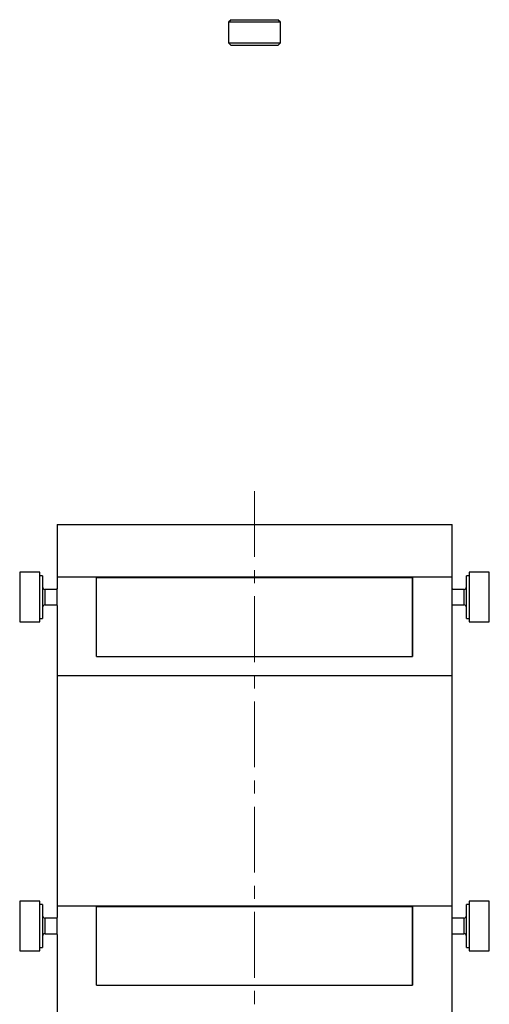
# Model space of a CAD drawing. Header units: inches. Extents: x 1.9 to 39.7, y 1.6 to 33.
# Tile 6 of 20: x 14.8 to 18.4, y 8.6 to 16.1. Entities that reach past the tile are written whole.
import ezdxf

# ---------------------------------------------------------------- set-up
doc = ezdxf.new("R2010")
doc.units = ezdxf.units.IN
doc.header["$MEASUREMENT"] = 0
doc.linetypes.add('CENTERX2', pattern=[0.8, 0.5, -0.1, 0.1, -0.1])

msp = doc.modelspace()

# ---------------------------------------------------------------- linework, layer by layer
at = {"color": 7, "linetype": 'Continuous', "lineweight": 25}
for p, q in [((16.3929, 16.1007), (16.3732, 16.081)), ((16.3929, 16.1007), (16.709, 16.1007)), ((16.709, 16.1007), (16.7472, 16.1007)), ((16.7669, 16.081), (16.7472, 16.1007)), ((16.3732, 16.081), (16.3732, 15.9235)), ((16.7244, 16.081), (16.3732, 16.081)), ((16.7669, 16.081), (16.7244, 16.081)), ((16.7669, 15.9235), (16.7669, 16.081)), ((16.3732, 15.9235), (16.3929, 15.9038)), ((16.3732, 15.9235), (16.7669, 15.9235)), ((16.7472, 15.9038), (16.3929, 15.9038)), ((16.7472, 15.9038), (16.7669, 15.9235)), ((15.0701, 12.2637), (15.0701, 11.8637)), ((15.0701, 12.2637), (18.0701, 12.2637)), ((18.0701, 11.8637), (18.0701, 12.2637)), ((14.9405, 11.8996), (14.7869, 11.8996)), ((14.7869, 11.8996), (14.7869, 11.5217)), ((14.9405, 11.5217), (14.9405, 11.8996)), ((14.9601, 11.8735), (14.9405, 11.8735)), ((14.9601, 11.8735), (14.9601, 11.5479)), ((15.0701, 11.8637), (15.0701, 11.7748)), ((15.0701, 11.8637), (15.3681, 11.8637)), ((15.0701, 11.8637), (18.0701, 11.8637)), ((15.3681, 11.8637), (15.3681, 11.2597)), ((15.3701, 11.2597), (15.3701, 11.8597)), ((15.3701, 11.8597), (17.7701, 11.8597)), ((17.7701, 11.2597), (17.7701, 11.8597)), ((17.7721, 11.8637), (18.0701, 11.8637)), ((17.7721, 11.2597), (17.7721, 11.8637)), ((18.0701, 11.7756), (18.0701, 11.8637)), ((18.1997, 11.8735), (18.18, 11.8735)), ((18.18, 11.5479), (18.18, 11.8735)), ((18.3532, 11.8996), (18.1997, 11.8996)), ((18.1997, 11.8996), (18.1997, 11.5217)), ((18.3532, 11.5217), (18.3532, 11.8996)), ((15.0703, 11.7697), (14.9798, 11.7697)), ((14.9798, 11.7387), (14.9798, 11.7697)), ((15.3701, 11.7697), (15.3681, 11.7697)), ((17.7721, 11.7697), (17.7701, 11.7697)), ((18.1603, 11.7697), (18.0698, 11.7697)), ((18.1603, 11.7697), (18.1603, 11.6516)), ((14.9798, 11.6516), (14.9798, 11.7387)), ((14.9798, 11.6516), (15.0703, 11.6516)), ((15.0701, 11.6457), (15.0701, 11.1137)), ((15.3681, 11.6516), (15.3701, 11.6516)), ((17.7701, 11.6516), (17.7721, 11.6516)), ((18.0698, 11.6516), (18.1603, 11.6516)), ((18.0701, 11.1137), (18.0701, 11.6459)), ((14.9405, 11.5479), (14.9601, 11.5479)), ((18.18, 11.5479), (18.1997, 11.5479)), ((14.7869, 11.5217), (14.9405, 11.5217)), ((18.1997, 11.5217), (18.3532, 11.5217)), ((15.3701, 11.2597), (17.7701, 11.2597)), ((15.0701, 11.1137), (15.0701, 9.3637)), ((15.0701, 11.1137), (16.5701, 11.1137)), ((15.0701, 11.1137), (18.0701, 11.1137)), ((16.5701, 11.1137), (18.0701, 11.1137)), ((18.0701, 9.3637), (18.0701, 11.1137)), ((14.9405, 9.3996), (14.7869, 9.3996)), ((14.7869, 9.3996), (14.7869, 9.3273)), ((14.9405, 9.3273), (14.9405, 9.3996)), ((14.9601, 9.3735), (14.9405, 9.3735)), ((14.9601, 9.3735), (14.9601, 9.3112)), ((15.0701, 9.3637), (15.0701, 9.2754)), ((15.0701, 9.3637), (16.5701, 9.3637)), ((15.0701, 9.3637), (15.3681, 9.3637)), ((15.3681, 9.3637), (15.3681, 8.7597)), ((15.3701, 8.7597), (15.3701, 9.3597)), ((15.3701, 9.3597), (17.7701, 9.3597)), ((16.5701, 9.3637), (18.0701, 9.3637)), ((17.7701, 8.7597), (17.7701, 9.3597)), ((17.7721, 8.7597), (17.7721, 9.3637)), ((17.7721, 9.3637), (18.0701, 9.3637)), ((18.0701, 9.2756), (18.0701, 9.3637)), ((18.1997, 9.3735), (18.18, 9.3735)), ((18.18, 9.0479), (18.18, 9.3735)), ((18.3532, 9.3996), (18.1997, 9.3996)), ((18.1997, 9.3996), (18.1997, 9.0217)), ((18.3532, 9.0217), (18.3532, 9.3996)), ((14.7869, 9.3273), (14.7869, 9.0217)), ((14.9405, 9.0217), (14.9405, 9.3273)), ((14.9601, 9.3112), (14.9601, 9.0479)), ((15.0703, 9.2697), (14.9798, 9.2697)), ((14.9798, 9.1516), (14.9798, 9.2697)), ((15.3701, 9.2697), (15.3681, 9.2697)), ((17.7721, 9.2697), (17.7701, 9.2697)), ((18.1603, 9.2697), (18.0698, 9.2697)), ((18.1603, 9.2697), (18.1603, 9.1516)), ((14.9798, 9.1516), (15.0703, 9.1516)), ((15.0701, 9.1457), (15.0701, 8.2137)), ((15.3681, 9.1516), (15.3701, 9.1516)), ((17.7701, 9.1516), (17.7721, 9.1516)), ((18.0698, 9.1516), (18.1603, 9.1516)), ((18.0701, 8.2137), (18.0701, 9.1458)), ((14.7869, 9.0217), (14.9405, 9.0217)), ((14.9405, 9.0479), (14.9601, 9.0479)), ((18.18, 9.0479), (18.1997, 9.0479)), ((18.1997, 9.0217), (18.3532, 9.0217)), ((15.3701, 8.7597), (17.7701, 8.7597))]:
    msp.add_line(p, q, dxfattribs=at)
at = {"color": 7, "linetype": 'CENTERX2', "lineweight": 18}
msp.add_line((16.5701, 1.6167), (16.5701, 12.5489), dxfattribs=at)
at = {"color": 7, "linetype": 'Continuous', "lineweight": 25}
for centre, start, end in [((14.9798, 11.7894), 180, 270), ((18.1603, 11.7894), 270, 0), ((14.9798, 11.6319), 90, 180), ((18.1603, 11.6319), 0, 90), ((14.9798, 9.2894), 180, 270), ((18.1603, 9.2894), 270, 0), ((14.9798, 9.1319), 90, 180), ((18.1603, 9.1319), 0, 90)]:
    msp.add_arc(centre, 0.0197, start, end, dxfattribs=at)
for points, knots in [([(15.0701, 11.6457), (15.0701, 11.6464), (15.0702, 11.6479), (15.0706, 11.659), (15.0711, 11.6755), (15.0715, 11.6961), (15.0715, 11.7183), (15.0712, 11.7396), (15.0708, 11.7578), (15.0703, 11.7701), (15.0701, 11.776), (15.0701, 11.7751), (15.0701, 11.7748)], [0, 0, 0, 0, 0.107302, 0.214601, 0.321964, 0.429368, 0.536703, 0.643967, 0.751268, 0.858656, 0.966047, 1, 1, 1, 1]), ([(17.7718, 11.7697), (17.7718, 11.771), (17.772, 11.7736), (17.7721, 11.7753), (17.7721, 11.7756), (17.7721, 11.7756)], [0, 0, 0, 0, 0.348927, 0.749902, 1, 1, 1, 1]), ([(18.0701, 11.7756), (18.0701, 11.7755), (18.0701, 11.7751), (18.0699, 11.7723), (18.0698, 11.7678), (18.0695, 11.7617), (18.0693, 11.7541), (18.0691, 11.7454), (18.0689, 11.7356), (18.0687, 11.7251), (18.0687, 11.7142), (18.0687, 11.7032), (18.0688, 11.6924), (18.0689, 11.6822), (18.0691, 11.6727), (18.0694, 11.6644), (18.0696, 11.6573), (18.0698, 11.6517), (18.07, 11.6479), (18.0701, 11.6459), (18.0701, 11.6459), (18.0701, 11.6459)], [0, 0, 0, 0, 0.052893, 0.107321, 0.160214, 0.214639, 0.267563, 0.32202, 0.374963, 0.429444, 0.482353, 0.536798, 0.589673, 0.644081, 0.696975, 0.7514, 0.804337, 0.858808, 0.911744, 0.966218, 1, 1, 1, 1]), ([(17.7721, 11.6457), (17.7721, 11.6459), (17.772, 11.6463), (17.7719, 11.6484), (17.7718, 11.6508), (17.7718, 11.6516)], [0, 0, 0, 0, 0.393571, 0.798567, 1, 1, 1, 1]), ([(15.0701, 9.1457), (15.0701, 9.1457), (15.0701, 9.1458), (15.0701, 9.1465), (15.0702, 9.1477), (15.0702, 9.1498), (15.0704, 9.1528), (15.0705, 9.1565), (15.0707, 9.1608), (15.0708, 9.1659), (15.071, 9.1715), (15.0711, 9.1761), (15.0712, 9.1808), (15.0713, 9.1857), (15.0714, 9.1909), (15.0714, 9.198), (15.0715, 9.2052), (15.0715, 9.2125), (15.0715, 9.2198), (15.0714, 9.227), (15.0713, 9.2339), (15.0712, 9.2406), (15.071, 9.2469), (15.0709, 9.2527), (15.0707, 9.2581), (15.0706, 9.2628), (15.0704, 9.2668), (15.0703, 9.2702), (15.0702, 9.2728), (15.0701, 9.2745), (15.0701, 9.2755), (15.0701, 9.2754), (15.0701, 9.2754)], [0, 0, 0, 0, 0.026363, 0.052727, 0.07909, 0.107358, 0.16004, 0.186403, 0.214668, 0.267381, 0.29376, 0.322041, 0.34843, 0.374818, 0.401206, 0.429502, 0.4822, 0.508571, 0.536849, 0.589513, 0.615867, 0.644123, 0.696806, 0.72317, 0.751434, 0.804159, 0.830544, 0.858834, 0.911559, 0.937943, 0.966236, 1, 1, 1, 1]), ([(17.7718, 9.2697), (17.7718, 9.271), (17.772, 9.2736), (17.7721, 9.2753), (17.7721, 9.2756), (17.7721, 9.2756)], [0, 0, 0, 0, 0.3489273, 0.7499017, 1, 1, 1, 1]), ([(18.0701, 9.2756), (18.0701, 9.2756), (18.0701, 9.2755), (18.07, 9.2748), (18.07, 9.2737), (18.0699, 9.2721), (18.0698, 9.2694), (18.0697, 9.2658), (18.0695, 9.2615), (18.0694, 9.2567), (18.0692, 9.2512), (18.0691, 9.2452), (18.0689, 9.2389), (18.0688, 9.2321), (18.0687, 9.225), (18.0687, 9.2178), (18.0687, 9.2105), (18.0687, 9.2032), (18.0687, 9.196), (18.0688, 9.189), (18.0689, 9.1823), (18.0691, 9.1759), (18.0692, 9.1699), (18.0694, 9.1645), (18.0695, 9.1596), (18.0697, 9.1554), (18.0698, 9.152), (18.0699, 9.1491), (18.07, 9.1471), (18.0701, 9.146), (18.0701, 9.1455), (18.0701, 9.146), (18.0701, 9.1462)], [0, 0, 0, 0, 0.025572, 0.051322, 0.077632, 0.104136, 0.129708, 0.181721, 0.208223, 0.23381, 0.285853, 0.312371, 0.337968, 0.390031, 0.416561, 0.442141, 0.494171, 0.520684, 0.546247, 0.598242, 0.624736, 0.650309, 0.702322, 0.728824, 0.754417, 0.806473, 0.832998, 0.858591, 0.910648, 0.937175, 0.962747, 1, 1, 1, 1]), ([(17.7721, 9.1457), (17.7721, 9.1459), (17.772, 9.1463), (17.7719, 9.1484), (17.7718, 9.1508), (17.7718, 9.1516)], [0, 0, 0, 0, 0.393571, 0.798567, 1, 1, 1, 1])]:
    msp.add_open_spline(points, degree=3, knots=knots, dxfattribs=at)

doc.saveas('drawing.dxf')
